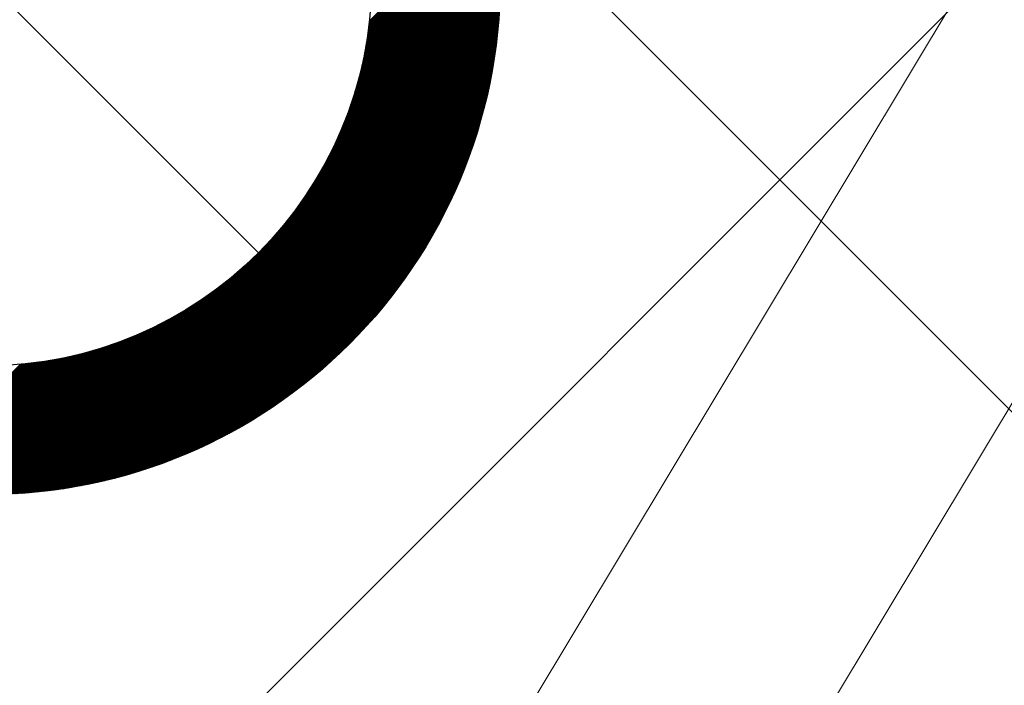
# Model space of a CAD drawing. Header units: millimetres. Extents: x -1753 to 37187, y -1972 to 14840.
# Tile 94 of 128: x 913 to 1104, y 12630 to 12759. Entities that reach past the tile are written whole.
import ezdxf
from ezdxf.enums import TextEntityAlignment as Align

# ---------------------------------------------------------------- set-up
doc = ezdxf.new("R2010")
doc.units = ezdxf.units.MM
doc.header["$LTSCALE"] = 2
doc.header["$MEASUREMENT"] = 0
doc.linetypes.add('DASHED', pattern=[0.75, 0.5, -0.25])
doc.linetypes.add('HIDDEN', pattern=[0.375, 0.25, -0.125])
doc.layers.add('FIRE-SPKLR-EQP', color=1, linetype='Continuous', true_color=0xff0000)
doc.layers.add('FIRE-SPKLR-EQP-MPA-12SM-C', color=3, linetype='HIDDEN', true_color=0x00ff00)
doc.layers.add('GREY SCALE', color=9, linetype='Continuous', lineweight=0, true_color=0x808080)
doc.layers.add('RCP LAYER', color=9, linetype='Continuous', lineweight=0, true_color=0x808080)
doc.layers.add('Q-SPCQ', color=91, linetype='Continuous', lineweight=9)
doc.styles.get("Standard").update_dxf_attribs({"font": 'times.ttf'})

# ---------------------------------------------------------------- blocks, each defined once
blk = doc.blocks.new('SPKLR-EQP-PENDENT-68C')
at = {"layer": 'FIRE-SPKLR-EQP-MPA-12SM-C', "linetype": 'DASHED'}
blk.add_circle((0, 0), 2450, dxfattribs=at)
blk = doc.blocks.new('DIAL-LT-NDE-ZZ-M3-S-201_rvt-6-RCP-Store 05 at Node L5 Level')
at = {"layer": 'Q-SPCQ', "color": 7}
for p, q in [((-521208.09, 153678.02), (-519954.42, 155763.88)), ((-521208.09, 153678.02), (-519954.42, 155763.88)), ((-519917.07, 155728.96), (-521185.12, 153619.19)), ((-519917.07, 155728.96), (-521185.12, 153619.19))]:
    blk.add_line(p, q, dxfattribs=at)
blk = doc.blocks.new('A$Cbdc54e46')
at = {"color": 100, "lineweight": 5}
blk.add_blockref('DIAL-LT-NDE-ZZ-M3-S-201_rvt-6-RCP-Store 05 at Node L5 Level', (503706.85, -156235.47), dxfattribs=at)
blk = doc.blocks.new('A$Cf662d679')
blk.add_blockref('A$Cbdc54e46', (0, 0))
blk = doc.blocks.new('RCP LAYOUT')
at = {"layer": 'GREY SCALE', "lineweight": -3}
for p, q in [((200, 11867.26), (1712.74, 13380)), ((10245.64, 3542.94), (408.58, 13380)), ((853.29, 12819.84), (959.36, 12713.78)), ((980.88, 12758.63), (1005.04, 12782.79)), ((980.9, 12758.83), (1005.01, 12782.95)), ((980.54, 12756), (1005.34, 12780.8)), ((980.57, 12756.2), (1005.32, 12780.95)), ((980.6, 12756.41), (1005.3, 12781.11)), ((980.63, 12756.62), (1005.27, 12781.26)), ((980.65, 12756.82), (1005.25, 12781.42)), ((980.68, 12757.02), (1005.23, 12781.57)), ((980.71, 12757.23), (1005.2, 12781.72)), ((980.73, 12757.43), (1005.18, 12781.88)), ((980.76, 12757.63), (1005.16, 12782.03)), ((980.78, 12757.83), (1005.13, 12782.18)), ((980.81, 12758.03), (1005.11, 12782.34)), ((980.83, 12758.23), (1005.09, 12782.49)), ((980.85, 12758.43), (1005.06, 12782.64)), ((980.12, 12753.46), (1005.59, 12778.92)), ((980.16, 12753.68), (1005.57, 12779.08)), ((980.2, 12753.89), (1005.55, 12779.24)), ((980.24, 12754.11), (1005.53, 12779.4)), ((980.27, 12754.32), (1005.51, 12779.55)), ((980.31, 12754.53), (1005.49, 12779.71)), ((980.35, 12754.74), (1005.47, 12779.87)), ((980.38, 12754.95), (1005.45, 12780.02)), ((980.41, 12755.16), (1005.43, 12780.18)), ((980.45, 12755.37), (1005.4, 12780.33)), ((980.48, 12755.58), (1005.38, 12780.49)), ((980.51, 12755.79), (1005.36, 12780.64)), ((979.6, 12750.81), (1005.8, 12777.02)), ((979.65, 12751.04), (1005.78, 12777.18)), ((979.69, 12751.26), (1005.77, 12777.34)), ((979.74, 12751.49), (1005.75, 12777.5)), ((979.79, 12751.71), (1005.73, 12777.66)), ((979.83, 12751.93), (1005.72, 12777.82)), ((979.88, 12752.15), (1005.7, 12777.97)), ((979.92, 12752.37), (1005.68, 12778.13)), ((979.96, 12752.59), (1005.66, 12778.29)), ((980, 12752.81), (1005.64, 12778.45)), ((980.05, 12753.03), (1005.62, 12778.61)), ((980.09, 12753.25), (1005.61, 12778.77)), ((978.93, 12748.03), (1005.98, 12775.08)), ((978.99, 12748.27), (1005.97, 12775.24)), ((979.05, 12748.5), (1005.95, 12775.4)), ((979.11, 12748.74), (1005.94, 12775.56)), ((979.17, 12748.97), (1005.92, 12775.73)), ((979.23, 12749.21), (1005.91, 12775.89)), ((979.28, 12749.44), (1005.89, 12776.05)), ((979.34, 12749.67), (1005.88, 12776.21)), ((979.39, 12749.9), (1005.86, 12776.37)), ((979.44, 12750.13), (1005.85, 12776.53)), ((979.5, 12750.36), (1005.83, 12776.7)), ((979.55, 12750.59), (1005.82, 12776.86)), ((978.1, 12745.08), (1006.12, 12773.1)), ((978.18, 12745.33), (1006.11, 12773.26)), ((978.26, 12745.58), (1006.1, 12773.43)), ((978.33, 12745.83), (1006.09, 12773.6)), ((978.4, 12746.08), (1006.08, 12773.76)), ((978.47, 12746.33), (1006.07, 12773.93)), ((978.54, 12746.58), (1006.06, 12774.09)), ((978.61, 12746.82), (1006.04, 12774.26)), ((978.68, 12747.06), (1006.03, 12774.42)), ((978.74, 12747.31), (1006.02, 12774.58)), ((978.81, 12747.55), (1006.01, 12774.75)), ((978.87, 12747.79), (1005.99, 12774.91)), ((977.17, 12742.2), (1006.22, 12771.25)), ((977.26, 12742.47), (1006.22, 12771.42)), ((977.35, 12742.74), (1006.21, 12771.59)), ((977.44, 12743), (1006.2, 12771.76)), ((977.53, 12743.27), (1006.19, 12771.93)), ((977.62, 12743.53), (1006.18, 12772.1)), ((977.7, 12743.79), (1006.17, 12772.26)), ((977.79, 12744.05), (1006.16, 12772.43)), ((977.87, 12744.31), (1006.15, 12772.6)), ((977.95, 12744.57), (1006.14, 12772.77)), ((978.03, 12744.82), (1006.13, 12772.93)), ((976.02, 12739.1), (1006.29, 12769.37)), ((976.13, 12739.39), (1006.28, 12769.55)), ((976.24, 12739.68), (1006.28, 12769.72)), ((976.35, 12739.97), (1006.27, 12769.89)), ((976.46, 12740.26), (1006.27, 12770.06)), ((976.57, 12740.54), (1006.26, 12770.23)), ((976.67, 12740.82), (1006.26, 12770.4)), ((976.78, 12741.1), (1006.25, 12770.57)), ((976.88, 12741.38), (1006.24, 12770.74)), ((976.98, 12741.65), (1006.24, 12770.91)), ((977.07, 12741.93), (1006.23, 12771.08)), ((974.57, 12735.71), (1006.32, 12767.46)), ((974.72, 12736.03), (1006.32, 12767.64)), ((974.86, 12736.35), (1006.32, 12767.81)), ((975, 12736.67), (1006.32, 12767.99)), ((975.14, 12736.98), (1006.31, 12768.16)), ((975.27, 12737.29), (1006.31, 12768.33)), ((975.4, 12737.6), (1006.31, 12768.51)), ((975.53, 12737.91), (1006.3, 12768.68)), ((975.65, 12738.21), (1006.3, 12768.86)), ((975.78, 12738.51), (1006.3, 12769.03)), ((975.9, 12738.81), (1006.29, 12769.2)), ((972.7, 12731.89), (1006.31, 12765.51)), ((972.89, 12732.26), (1006.32, 12765.69)), ((973.08, 12732.63), (1006.32, 12765.87)), ((973.26, 12732.99), (1006.32, 12766.05)), ((973.44, 12733.34), (1006.32, 12766.22)), ((973.61, 12733.69), (1006.32, 12766.4)), ((973.78, 12734.04), (1006.32, 12766.58)), ((973.95, 12734.38), (1006.32, 12766.76)), ((974.11, 12734.72), (1006.32, 12766.93)), ((974.27, 12735.05), (1006.32, 12767.11)), ((974.42, 12735.38), (1006.32, 12767.28)), ((970.11, 12727.36), (1006.27, 12763.52)), ((970.39, 12727.82), (1006.27, 12763.7)), ((970.66, 12728.26), (1006.28, 12763.88)), ((970.92, 12728.7), (1006.28, 12764.07)), ((971.17, 12729.12), (1006.29, 12764.25)), ((971.41, 12729.54), (1006.29, 12764.43)), ((971.64, 12729.95), (1006.3, 12764.61)), ((971.87, 12730.35), (1006.3, 12764.79)), ((972.08, 12730.75), (1006.31, 12764.97)), ((972.29, 12731.14), (1006.31, 12765.15)), ((972.5, 12731.52), (1006.31, 12765.33)), ((966.31, 12721.79), (1006.19, 12761.67)), ((966.81, 12722.47), (1006.2, 12761.86)), ((967.28, 12723.12), (1006.21, 12762.05)), ((967.71, 12723.72), (1006.22, 12762.23)), ((968.11, 12724.3), (1006.23, 12762.42)), ((968.49, 12724.86), (1006.23, 12762.6)), ((968.85, 12725.39), (1006.24, 12762.79)), ((969.19, 12725.91), (1006.25, 12762.97)), ((969.51, 12726.4), (1006.26, 12763.15)), ((969.81, 12726.89), (1006.26, 12763.34)), ((959.36, 12713.78), (1006.13, 12760.55)), ((959.44, 12713.69), (1006.11, 12760.36)), ((959.53, 12713.6), (1006.1, 12760.17)), ((959.62, 12713.51), (1006.09, 12759.98)), ((959.71, 12713.42), (1006.08, 12759.79)), ((962.33, 12716.93), (1006.14, 12760.74)), ((963.51, 12718.28), (1006.15, 12760.93)), ((964.39, 12719.34), (1006.16, 12761.11)), ((965.12, 12720.25), (1006.17, 12761.3)), ((965.75, 12721.05), (1006.18, 12761.49)), ((959.8, 12713.34), (1006.06, 12759.6)), ((959.89, 12713.25), (1006.05, 12759.41)), ((959.97, 12713.16), (1006.03, 12759.22)), ((960.06, 12713.07), (1006.02, 12759.03)), ((960.15, 12712.98), (1006, 12758.84)), ((960.24, 12712.89), (1005.99, 12758.64)), ((960.33, 12712.81), (1005.97, 12758.45)), ((960.42, 12712.72), (1005.96, 12758.26)), ((960.5, 12712.63), (1005.94, 12758.06)), ((960.59, 12712.54), (1005.92, 12757.87)), ((960.68, 12712.45), (1005.9, 12757.68)), ((960.77, 12712.36), (1005.89, 12757.48)), ((960.86, 12712.28), (1005.87, 12757.29)), ((960.95, 12712.19), (1005.85, 12757.09)), ((961.03, 12712.1), (1005.83, 12756.89)), ((961.12, 12712.01), (1005.81, 12756.7)), ((961.21, 12711.92), (1005.79, 12756.5)), ((961.3, 12711.83), (1005.77, 12756.3)), ((961.39, 12711.75), (1005.75, 12756.1)), ((961.48, 12711.66), (1005.73, 12755.91)), ((961.57, 12711.57), (1005.7, 12755.71)), ((961.65, 12711.48), (1005.68, 12755.51)), ((961.74, 12711.39), (1005.66, 12755.31)), ((961.83, 12711.3), (1005.64, 12755.11)), ((961.92, 12711.21), (1005.61, 12754.91)), ((962.01, 12711.13), (1005.59, 12754.71)), ((962.1, 12711.04), (1005.56, 12754.5)), ((962.18, 12710.95), (1005.54, 12754.3)), ((962.27, 12710.86), (1005.51, 12754.1)), ((962.36, 12710.77), (1005.48, 12753.9)), ((962.45, 12710.68), (1005.46, 12753.69)), ((962.54, 12710.6), (1005.43, 12753.49)), ((962.63, 12710.51), (1005.4, 12753.29)), ((962.71, 12710.42), (1005.38, 12753.08)), ((962.8, 12710.33), (1005.35, 12752.87)), ((962.89, 12710.24), (1005.32, 12752.67)), ((962.98, 12710.15), (1005.29, 12752.46)), ((963.07, 12710.07), (1005.26, 12752.26)), ((963.16, 12709.98), (1005.23, 12752.05)), ((963.24, 12709.89), (1005.2, 12751.84)), ((963.33, 12709.8), (1005.16, 12751.63)), ((963.42, 12709.71), (1005.13, 12751.42)), ((963.51, 12709.62), (1005.1, 12751.21)), ((963.6, 12709.54), (1005.06, 12751)), ((963.69, 12709.45), (1005.03, 12750.79)), ((963.77, 12709.36), (1005, 12750.58)), ((963.86, 12709.27), (1004.96, 12750.37)), ((963.95, 12709.18), (1004.93, 12750.16)), ((964.04, 12709.09), (1004.89, 12749.94)), ((964.13, 12709.01), (1004.85, 12749.73)), ((964.22, 12708.92), (1004.82, 12749.52)), ((964.31, 12708.83), (1004.78, 12749.3)), ((964.39, 12708.74), (1004.74, 12749.09)), ((964.48, 12708.65), (1004.7, 12748.87)), ((964.57, 12708.56), (1004.66, 12748.65)), ((964.66, 12708.47), (1004.62, 12748.44)), ((964.75, 12708.39), (1004.58, 12748.22)), ((964.84, 12708.3), (1004.54, 12748)), ((964.92, 12708.21), (1004.49, 12747.78)), ((965.01, 12708.12), (1004.45, 12747.56)), ((965.1, 12708.03), (1004.41, 12747.34)), ((965.19, 12707.94), (1004.36, 12747.12)), ((965.28, 12707.86), (1004.32, 12746.9)), ((965.37, 12707.77), (1004.27, 12746.68)), ((965.45, 12707.68), (1004.23, 12746.45)), ((965.54, 12707.59), (1004.18, 12746.23)), ((965.63, 12707.5), (1004.13, 12746.01)), ((965.72, 12707.41), (1004.09, 12745.78)), ((965.81, 12707.33), (1004.04, 12745.56)), ((965.9, 12707.24), (1003.99, 12745.33)), ((965.98, 12707.15), (1003.94, 12745.1)), ((966.07, 12707.06), (1003.89, 12744.87)), ((966.16, 12706.97), (1003.83, 12744.65)), ((966.25, 12706.88), (1003.78, 12744.42)), ((966.34, 12706.8), (1003.73, 12744.19)), ((966.43, 12706.71), (1003.68, 12743.96)), ((966.51, 12706.62), (1003.62, 12743.72)), ((966.6, 12706.53), (1003.57, 12743.49)), ((966.69, 12706.44), (1003.51, 12743.26)), ((966.78, 12706.35), (1003.45, 12743.03)), ((966.87, 12706.27), (1003.39, 12742.79)), ((966.96, 12706.18), (1003.34, 12742.56)), ((967.05, 12706.09), (1003.28, 12742.32)), ((967.13, 12706), (1003.22, 12742.08)), ((967.22, 12705.91), (1003.16, 12741.85)), ((967.31, 12705.82), (1003.09, 12741.61)), ((967.4, 12705.73), (1003.03, 12741.37)), ((967.49, 12705.65), (1002.97, 12741.13)), ((967.58, 12705.56), (1002.9, 12740.89)), ((967.66, 12705.47), (1002.84, 12740.64)), ((967.75, 12705.38), (1002.77, 12740.4)), ((967.84, 12705.29), (1002.7, 12740.16)), ((967.93, 12705.2), (1002.64, 12739.91)), ((968.02, 12705.12), (1002.57, 12739.67)), ((968.11, 12705.03), (1002.5, 12739.42)), ((968.19, 12704.94), (1002.43, 12739.17)), ((968.28, 12704.85), (1002.35, 12738.92)), ((968.37, 12704.76), (1002.28, 12738.67)), ((968.46, 12704.67), (1002.21, 12738.42)), ((968.55, 12704.59), (1002.13, 12738.17)), ((968.64, 12704.5), (1002.06, 12737.92)), ((968.72, 12704.41), (1001.98, 12737.67)), ((968.81, 12704.32), (1001.9, 12737.41)), ((968.9, 12704.23), (1001.82, 12737.15)), ((968.99, 12704.14), (1001.74, 12736.9)), ((969.08, 12704.06), (1001.66, 12736.64)), ((969.17, 12703.97), (1001.58, 12736.38)), ((969.25, 12703.88), (1001.5, 12736.12)), ((969.34, 12703.79), (1001.41, 12735.86)), ((969.43, 12703.7), (1001.33, 12735.6)), ((969.52, 12703.61), (1001.24, 12735.33)), ((969.61, 12703.53), (1001.15, 12735.07)), ((969.7, 12703.44), (1001.06, 12734.8)), ((969.79, 12703.35), (1000.97, 12734.53)), ((969.87, 12703.26), (1000.88, 12734.26)), ((969.96, 12703.17), (1000.78, 12733.99)), ((970.05, 12703.08), (1000.69, 12733.72)), ((970.14, 12702.99), (1000.59, 12733.45)), ((970.23, 12702.91), (1000.5, 12733.17)), ((970.32, 12702.82), (1000.4, 12732.9)), ((970.4, 12702.73), (1000.3, 12732.62)), ((970.49, 12702.64), (1000.19, 12732.34)), ((970.58, 12702.55), (1000.09, 12732.06)), ((970.67, 12702.46), (999.99, 12731.78)), ((970.76, 12702.38), (999.88, 12731.5)), ((970.85, 12702.29), (999.77, 12731.21)), ((970.93, 12702.2), (999.66, 12730.93)), ((971.02, 12702.11), (999.55, 12730.64)), ((971.11, 12702.02), (999.44, 12730.35)), ((971.2, 12701.93), (999.32, 12730.06)), ((971.29, 12701.85), (999.21, 12729.77)), ((971.38, 12701.76), (999.09, 12729.47)), ((971.46, 12701.67), (998.97, 12729.17)), ((971.55, 12701.58), (998.85, 12728.87)), ((971.64, 12701.49), (998.72, 12728.57)), ((971.73, 12701.4), (998.6, 12728.27)), ((971.82, 12701.32), (998.47, 12727.97)), ((971.91, 12701.23), (998.34, 12727.66)), ((971.99, 12701.14), (998.21, 12727.35)), ((972.08, 12701.05), (998.07, 12727.04)), ((972.17, 12700.96), (997.94, 12726.73)), ((972.26, 12700.87), (997.8, 12726.41)), ((972.35, 12700.78), (997.66, 12726.09)), ((972.44, 12700.7), (997.51, 12725.77)), ((972.53, 12700.61), (997.37, 12725.45)), ((972.61, 12700.52), (997.22, 12725.13)), ((972.7, 12700.43), (997.07, 12724.8)), ((972.79, 12700.34), (996.92, 12724.47)), ((972.88, 12700.25), (996.76, 12724.13)), ((972.97, 12700.17), (996.6, 12723.8)), ((973.06, 12700.08), (996.44, 12723.46)), ((973.14, 12699.99), (996.27, 12723.12)), ((973.23, 12699.9), (996.1, 12722.77)), ((973.32, 12699.81), (995.93, 12722.42)), ((973.41, 12699.72), (995.76, 12722.07)), ((973.5, 12699.64), (995.58, 12721.72)), ((973.59, 12699.55), (995.39, 12721.36)), ((973.67, 12699.46), (995.21, 12720.99)), ((973.76, 12699.37), (995.02, 12720.63)), ((973.85, 12699.28), (994.82, 12720.26)), ((973.94, 12699.19), (994.63, 12719.88)), ((974.03, 12699.11), (994.42, 12719.5)), ((974.12, 12699.02), (994.22, 12719.12)), ((974.2, 12698.93), (994, 12718.73)), ((974.29, 12698.84), (993.79, 12718.33)), ((974.38, 12698.75), (993.56, 12717.93)), ((974.47, 12698.66), (993.34, 12717.53)), ((974.56, 12698.58), (993.1, 12717.12)), ((974.65, 12698.49), (992.86, 12716.7)), ((974.73, 12698.4), (992.62, 12716.28)), ((974.82, 12698.31), (992.36, 12715.85)), ((912.58, 12667.01), (959.36, 12713.78)), ((974.91, 12698.22), (992.1, 12715.41)), ((975, 12698.13), (991.83, 12714.97)), ((975.09, 12698.04), (991.56, 12714.51)), ((975.18, 12697.96), (991.27, 12714.05)), ((912.77, 12667.02), (959.44, 12713.69)), ((912.96, 12667.03), (959.53, 12713.6)), ((913.15, 12667.04), (959.62, 12713.51)), ((913.34, 12667.06), (959.71, 12713.42)), ((913.53, 12667.07), (959.8, 12713.34)), ((913.72, 12667.09), (959.89, 12713.25)), ((913.91, 12667.1), (959.97, 12713.16)), ((914.11, 12667.11), (960.06, 12713.07)), ((914.3, 12667.13), (960.15, 12712.98)), ((914.49, 12667.15), (960.24, 12712.89)), ((914.68, 12667.16), (960.33, 12712.81)), ((914.88, 12667.18), (960.42, 12712.72)), ((915.07, 12667.19), (960.5, 12712.63)), ((915.26, 12667.21), (960.59, 12712.54)), ((915.46, 12667.23), (960.68, 12712.45)), ((915.65, 12667.25), (960.77, 12712.36)), ((915.85, 12667.27), (960.86, 12712.28)), ((916.04, 12667.28), (960.95, 12712.19)), ((916.24, 12667.3), (961.03, 12712.1)), ((916.44, 12667.32), (961.12, 12712.01)), ((916.63, 12667.34), (961.21, 12711.92)), ((975.27, 12697.87), (990.98, 12713.58)), ((975.35, 12697.78), (990.67, 12713.1)), ((975.44, 12697.69), (990.36, 12712.61)), ((975.53, 12697.6), (990.03, 12712.1)), ((912.4, 12667), (956.21, 12710.81)), ((916.83, 12667.36), (961.3, 12711.83)), ((917.03, 12667.39), (961.39, 12711.75)), ((917.23, 12667.41), (961.48, 12711.66)), ((917.43, 12667.43), (961.57, 12711.57)), ((917.63, 12667.45), (961.65, 12711.48)), ((917.83, 12667.47), (961.74, 12711.39)), ((918.03, 12667.5), (961.83, 12711.3)), ((918.23, 12667.52), (961.92, 12711.21)), ((918.43, 12667.55), (962.01, 12711.13)), ((918.63, 12667.57), (962.1, 12711.04)), ((918.83, 12667.6), (962.18, 12710.95)), ((919.03, 12667.62), (962.27, 12710.86)), ((919.24, 12667.65), (962.36, 12710.77)), ((919.44, 12667.68), (962.45, 12710.68)), ((919.64, 12667.7), (962.54, 12710.6)), ((919.85, 12667.73), (962.63, 12710.51)), ((920.05, 12667.76), (962.71, 12710.42)), ((920.26, 12667.79), (962.8, 12710.33)), ((920.46, 12667.82), (962.89, 12710.24)), ((920.67, 12667.85), (962.98, 12710.15)), ((920.88, 12667.88), (963.07, 12710.07)), ((921.09, 12667.91), (963.16, 12709.98)), ((975.62, 12697.51), (989.69, 12711.59)), ((975.71, 12697.43), (989.34, 12711.05)), ((975.8, 12697.34), (988.97, 12710.51)), ((975.88, 12697.25), (988.58, 12709.95)), ((912.02, 12666.97), (953.79, 12708.75)), ((912.21, 12666.98), (954.85, 12709.63)), ((921.29, 12667.94), (963.24, 12709.89)), ((921.5, 12667.97), (963.33, 12709.8)), ((921.71, 12668), (963.42, 12709.71)), ((921.92, 12668.04), (963.51, 12709.62)), ((922.13, 12668.07), (963.6, 12709.54)), ((922.34, 12668.1), (963.69, 12709.45)), ((922.55, 12668.14), (963.77, 12709.36)), ((922.77, 12668.17), (963.86, 12709.27)), ((922.98, 12668.21), (963.95, 12709.18)), ((923.19, 12668.24), (964.04, 12709.09)), ((923.4, 12668.28), (964.13, 12709.01)), ((923.62, 12668.32), (964.22, 12708.92)), ((923.83, 12668.36), (964.31, 12708.83)), ((924.05, 12668.39), (964.39, 12708.74)), ((924.26, 12668.43), (964.48, 12708.65)), ((924.48, 12668.47), (964.57, 12708.56)), ((924.7, 12668.51), (964.66, 12708.47)), ((924.92, 12668.55), (964.75, 12708.39)), ((925.13, 12668.6), (964.84, 12708.3)), ((925.35, 12668.64), (964.92, 12708.21)), ((925.57, 12668.68), (965.01, 12708.12)), ((925.79, 12668.72), (965.1, 12708.03)), ((975.97, 12697.16), (988.17, 12709.36)), ((976.06, 12697.07), (987.75, 12708.76)), ((976.15, 12696.98), (987.29, 12708.13)), ((911.27, 12666.93), (950.66, 12706.32)), ((911.46, 12666.94), (951.34, 12706.83)), ((911.65, 12666.95), (952.08, 12707.39)), ((911.83, 12666.96), (952.89, 12708.02)), ((926.01, 12668.77), (965.19, 12707.94)), ((926.24, 12668.81), (965.28, 12707.86)), ((926.46, 12668.86), (965.37, 12707.77)), ((926.68, 12668.91), (965.45, 12707.68)), ((926.9, 12668.95), (965.54, 12707.59)), ((927.13, 12669), (965.63, 12707.5)), ((927.35, 12669.05), (965.72, 12707.41)), ((927.58, 12669.1), (965.81, 12707.33)), ((927.8, 12669.15), (965.9, 12707.24)), ((928.03, 12669.2), (965.98, 12707.15)), ((928.26, 12669.25), (966.07, 12707.06)), ((928.49, 12669.3), (966.16, 12706.97)), ((928.72, 12669.35), (966.25, 12706.88)), ((928.95, 12669.4), (966.34, 12706.8)), ((929.18, 12669.46), (966.43, 12706.71)), ((929.41, 12669.51), (966.51, 12706.62)), ((929.64, 12669.57), (966.6, 12706.53)), ((929.87, 12669.62), (966.69, 12706.44)), ((930.11, 12669.68), (966.78, 12706.35)), ((930.34, 12669.74), (966.87, 12706.27)), ((930.58, 12669.8), (966.96, 12706.18)), ((976.24, 12696.9), (986.81, 12707.47)), ((976.33, 12696.81), (986.3, 12706.78)), ((910.35, 12666.89), (947.74, 12704.29)), ((910.53, 12666.9), (948.27, 12704.64)), ((910.72, 12666.91), (948.83, 12705.02)), ((910.9, 12666.92), (949.41, 12705.42)), ((911.09, 12666.92), (950.02, 12705.85)), ((930.81, 12669.86), (967.05, 12706.09)), ((931.05, 12669.92), (967.13, 12706)), ((931.29, 12669.98), (967.22, 12705.91)), ((931.53, 12670.04), (967.31, 12705.82)), ((931.77, 12670.1), (967.4, 12705.73)), ((932.01, 12670.17), (967.49, 12705.65)), ((932.25, 12670.23), (967.58, 12705.56)), ((932.49, 12670.3), (967.66, 12705.47)), ((932.73, 12670.36), (967.75, 12705.38)), ((932.98, 12670.43), (967.84, 12705.29)), ((933.22, 12670.5), (967.93, 12705.2)), ((933.47, 12670.57), (968.02, 12705.12)), ((933.71, 12670.64), (968.11, 12705.03)), ((933.96, 12670.71), (968.19, 12704.94)), ((934.21, 12670.78), (968.28, 12704.85)), ((934.46, 12670.85), (968.37, 12704.76)), ((934.71, 12670.93), (968.46, 12704.67)), ((934.96, 12671), (968.55, 12704.59)), ((935.21, 12671.08), (968.64, 12704.5)), ((935.47, 12671.15), (968.72, 12704.41)), ((935.72, 12671.23), (968.81, 12704.32)), ((935.98, 12671.31), (968.9, 12704.23)), ((976.41, 12696.72), (985.75, 12706.05)), ((976.5, 12696.63), (985.15, 12705.27)), ((976.59, 12696.54), (984.48, 12704.44)), ((909.25, 12666.85), (944.87, 12702.48)), ((909.43, 12666.86), (945.32, 12702.75)), ((909.61, 12666.87), (945.78, 12703.03)), ((909.8, 12666.87), (946.25, 12703.32)), ((909.98, 12666.88), (946.73, 12703.63)), ((910.16, 12666.88), (947.23, 12703.95)), ((936.24, 12671.39), (968.99, 12704.14)), ((936.49, 12671.47), (969.08, 12704.06)), ((936.75, 12671.55), (969.17, 12703.97)), ((937.01, 12671.64), (969.25, 12703.88)), ((937.28, 12671.72), (969.34, 12703.79)), ((937.54, 12671.81), (969.43, 12703.7)), ((937.8, 12671.9), (969.52, 12703.61)), ((938.07, 12671.98), (969.61, 12703.53)), ((938.33, 12672.07), (969.7, 12703.44)), ((938.6, 12672.16), (969.79, 12703.35)), ((938.87, 12672.26), (969.87, 12703.26)), ((939.14, 12672.35), (969.96, 12703.17)), ((939.41, 12672.44), (970.05, 12703.08)), ((939.68, 12672.54), (970.14, 12702.99)), ((939.96, 12672.64), (970.23, 12702.91)), ((940.23, 12672.74), (970.32, 12702.82)), ((940.51, 12672.84), (970.4, 12702.73)), ((940.79, 12672.94), (970.49, 12702.64)), ((941.07, 12673.04), (970.58, 12702.55)), ((941.35, 12673.15), (970.67, 12702.46)), ((941.63, 12673.25), (970.76, 12702.38)), ((976.68, 12696.45), (983.74, 12703.52)), ((976.77, 12696.37), (982.89, 12702.48)), ((907.62, 12666.82), (941.24, 12700.43)), ((907.8, 12666.82), (941.61, 12700.63)), ((907.98, 12666.82), (942, 12700.84)), ((908.16, 12666.83), (942.38, 12701.05)), ((908.34, 12666.83), (942.78, 12701.27)), ((908.52, 12666.84), (943.18, 12701.49)), ((908.7, 12666.84), (943.59, 12701.73)), ((908.89, 12666.84), (944.01, 12701.97)), ((909.07, 12666.85), (944.44, 12702.22)), ((941.92, 12673.36), (970.85, 12702.29)), ((942.21, 12673.47), (970.93, 12702.2)), ((942.49, 12673.58), (971.02, 12702.11)), ((942.78, 12673.7), (971.11, 12702.02)), ((943.08, 12673.81), (971.2, 12701.93)), ((943.37, 12673.93), (971.29, 12701.85)), ((943.66, 12674.04), (971.38, 12701.76)), ((943.96, 12674.16), (971.46, 12701.67)), ((944.26, 12674.29), (971.55, 12701.58)), ((944.56, 12674.41), (971.64, 12701.49)), ((944.86, 12674.54), (971.73, 12701.4)), ((945.17, 12674.66), (971.82, 12701.32)), ((945.47, 12674.79), (971.91, 12701.23)), ((945.78, 12674.93), (971.99, 12701.14)), ((946.09, 12675.06), (972.08, 12701.05)), ((946.41, 12675.2), (972.17, 12700.96)), ((946.72, 12675.33), (972.26, 12700.87)), ((947.04, 12675.48), (972.35, 12700.78)), ((947.36, 12675.62), (972.44, 12700.7)), ((947.68, 12675.77), (972.53, 12700.61)), ((948.01, 12675.91), (972.61, 12700.52)), ((948.34, 12676.06), (972.7, 12700.43)), ((976.86, 12696.28), (981.85, 12701.27)), ((905.67, 12666.81), (937.42, 12698.56)), ((905.85, 12666.81), (937.75, 12698.71)), ((906.02, 12666.81), (938.08, 12698.87)), ((906.2, 12666.81), (938.41, 12699.02)), ((906.38, 12666.81), (938.75, 12699.18)), ((906.55, 12666.81), (939.09, 12699.35)), ((906.73, 12666.81), (939.44, 12699.52)), ((906.91, 12666.81), (939.79, 12699.69)), ((907.09, 12666.81), (940.14, 12699.87)), ((907.27, 12666.82), (940.5, 12700.05)), ((907.44, 12666.82), (940.87, 12700.24)), ((948.67, 12676.22), (972.79, 12700.34)), ((949, 12676.37), (972.88, 12700.25)), ((949.34, 12676.53), (972.97, 12700.17)), ((949.67, 12676.7), (973.06, 12700.08)), ((950.02, 12676.86), (973.14, 12699.99)), ((950.36, 12677.03), (973.23, 12699.9)), ((950.71, 12677.2), (973.32, 12699.81)), ((951.06, 12677.38), (973.41, 12699.72)), ((951.42, 12677.56), (973.5, 12699.64)), ((951.78, 12677.74), (973.59, 12699.55)), ((952.14, 12677.93), (973.67, 12699.46)), ((952.51, 12678.12), (973.76, 12699.37)), ((952.88, 12678.31), (973.85, 12699.28)), ((953.25, 12678.51), (973.94, 12699.19)), ((953.63, 12678.71), (974.03, 12699.11)), ((954.02, 12678.92), (974.12, 12699.02)), ((954.41, 12679.13), (974.2, 12698.93)), ((954.8, 12679.35), (974.29, 12698.84)), ((955.2, 12679.57), (974.38, 12698.75)), ((955.6, 12679.8), (974.47, 12698.66)), ((956.01, 12680.03), (974.56, 12698.58)), ((956.43, 12680.27), (974.65, 12698.49)), ((976.94, 12696.19), (980.48, 12699.72)), ((902.9, 12666.87), (932.59, 12696.56)), ((903.07, 12666.86), (932.88, 12696.67)), ((903.24, 12666.86), (933.16, 12696.78)), ((903.42, 12666.85), (933.45, 12696.89)), ((903.59, 12666.85), (933.74, 12697)), ((903.76, 12666.84), (934.03, 12697.12)), ((903.93, 12666.84), (934.33, 12697.24)), ((904.1, 12666.84), (934.63, 12697.36)), ((904.28, 12666.83), (934.92, 12697.48)), ((904.45, 12666.83), (935.23, 12697.6)), ((904.62, 12666.83), (935.53, 12697.73)), ((904.8, 12666.82), (935.84, 12697.86)), ((904.97, 12666.82), (936.15, 12698)), ((905.15, 12666.82), (936.46, 12698.13)), ((905.32, 12666.82), (936.78, 12698.27)), ((905.5, 12666.81), (937.1, 12698.42)), ((956.85, 12680.52), (974.73, 12698.4)), ((957.28, 12680.77), (974.82, 12698.31)), ((957.72, 12681.03), (974.91, 12698.22)), ((958.17, 12681.3), (975, 12698.13)), ((958.62, 12681.58), (975.09, 12698.04)), ((959.08, 12681.86), (975.18, 12697.96)), ((959.55, 12682.16), (975.27, 12697.87)), ((960.03, 12682.46), (975.35, 12697.78)), ((960.53, 12682.78), (975.44, 12697.69)), ((961.03, 12683.1), (975.53, 12697.6)), ((961.55, 12683.44), (975.62, 12697.51)), ((962.08, 12683.8), (975.71, 12697.43)), ((962.62, 12684.17), (975.8, 12697.34)), ((963.19, 12684.55), (975.88, 12697.25)), ((963.77, 12684.96), (975.97, 12697.16)), ((964.38, 12685.39), (976.06, 12697.07)), ((965, 12685.84), (976.15, 12696.98)), ((965.66, 12686.32), (976.24, 12696.9)), ((966.35, 12686.83), (976.33, 12696.81)), ((967.08, 12687.39), (976.41, 12696.72)), ((967.86, 12687.99), (976.5, 12696.63)), ((899.21, 12667.06), (926.8, 12694.66)), ((899.37, 12667.05), (927.05, 12694.73)), ((899.54, 12667.04), (927.3, 12694.8)), ((899.7, 12667.03), (927.55, 12694.88)), ((899.87, 12667.02), (927.8, 12694.95)), ((900.04, 12667.01), (928.05, 12695.03)), ((900.2, 12667), (928.31, 12695.11)), ((900.37, 12666.99), (928.56, 12695.19)), ((900.54, 12666.98), (928.82, 12695.27)), ((900.7, 12666.97), (929.08, 12695.35)), ((900.87, 12666.96), (929.34, 12695.43)), ((901.04, 12666.95), (929.6, 12695.52)), ((901.21, 12666.94), (929.87, 12695.6)), ((901.37, 12666.93), (930.13, 12695.69)), ((901.54, 12666.93), (930.4, 12695.78)), ((901.71, 12666.92), (930.67, 12695.87)), ((901.88, 12666.91), (930.94, 12695.96)), ((902.05, 12666.9), (931.21, 12696.06)), ((902.22, 12666.9), (931.48, 12696.16)), ((902.39, 12666.89), (931.76, 12696.26)), ((902.56, 12666.88), (932.03, 12696.36)), ((902.73, 12666.88), (932.31, 12696.46)), ((968.7, 12688.65), (976.59, 12696.54)), ((969.62, 12689.39), (976.68, 12696.45)), ((970.65, 12690.25), (976.77, 12696.37)), ((971.86, 12691.28), (976.86, 12696.28)), ((973.41, 12692.65), (976.94, 12696.19)), ((893.11, 12667.69), (918.18, 12692.75)), ((893.27, 12667.67), (918.39, 12692.79)), ((893.42, 12667.65), (918.6, 12692.82)), ((893.58, 12667.63), (918.81, 12692.86)), ((893.74, 12667.61), (919.03, 12692.89)), ((893.89, 12667.59), (919.24, 12692.93)), ((894.05, 12667.57), (919.46, 12692.97)), ((894.21, 12667.55), (919.67, 12693.01)), ((894.37, 12667.53), (919.89, 12693.05)), ((894.53, 12667.51), (920.1, 12693.09)), ((894.68, 12667.49), (920.32, 12693.13)), ((894.84, 12667.47), (920.54, 12693.17)), ((895, 12667.45), (920.76, 12693.21)), ((895.16, 12667.44), (920.98, 12693.26)), ((895.32, 12667.42), (921.2, 12693.3)), ((895.48, 12667.4), (921.42, 12693.35)), ((895.64, 12667.38), (921.65, 12693.39)), ((895.8, 12667.37), (921.87, 12693.44)), ((895.96, 12667.35), (922.1, 12693.49)), ((896.12, 12667.33), (922.32, 12693.54)), ((896.28, 12667.32), (922.55, 12693.59)), ((896.44, 12667.3), (922.77, 12693.64)), ((896.6, 12667.28), (923, 12693.69)), ((896.76, 12667.27), (923.23, 12693.74)), ((896.92, 12667.25), (923.46, 12693.8)), ((897.08, 12667.24), (923.7, 12693.85)), ((897.24, 12667.22), (923.93, 12693.91)), ((897.41, 12667.21), (924.16, 12693.96)), ((897.57, 12667.19), (924.4, 12694.02)), ((897.73, 12667.18), (924.63, 12694.08)), ((897.89, 12667.17), (924.87, 12694.14)), ((898.06, 12667.15), (925.11, 12694.2)), ((898.22, 12667.14), (925.35, 12694.26)), ((898.38, 12667.13), (925.59, 12694.33)), ((898.55, 12667.11), (925.83, 12694.39)), ((898.71, 12667.1), (926.07, 12694.46)), ((898.88, 12667.09), (926.31, 12694.52)), ((899.04, 12667.08), (926.56, 12694.59)), ((889.28, 12668.27), (913.13, 12692.12)), ((889.43, 12668.25), (913.32, 12692.14)), ((889.58, 12668.22), (913.52, 12692.16)), ((889.73, 12668.2), (913.71, 12692.18)), ((889.88, 12668.17), (913.91, 12692.2)), ((890.04, 12668.15), (914.11, 12692.22)), ((890.19, 12668.12), (914.3, 12692.24)), ((890.34, 12668.1), (914.5, 12692.26)), ((890.49, 12668.07), (914.7, 12692.28)), ((890.64, 12668.05), (914.9, 12692.3)), ((890.8, 12668.02), (915.1, 12692.33)), ((890.95, 12668), (915.3, 12692.35)), ((891.1, 12667.98), (915.5, 12692.37)), ((891.26, 12667.95), (915.7, 12692.4)), ((891.41, 12667.93), (915.91, 12692.43)), ((891.56, 12667.91), (916.11, 12692.45)), ((891.72, 12667.88), (916.31, 12692.48)), ((891.87, 12667.86), (916.52, 12692.51)), ((892.03, 12667.84), (916.72, 12692.54)), ((892.18, 12667.82), (916.93, 12692.56)), ((892.33, 12667.79), (917.14, 12692.59)), ((892.49, 12667.77), (917.34, 12692.63)), ((892.65, 12667.75), (917.55, 12692.66)), ((892.8, 12667.73), (917.76, 12692.69)), ((892.96, 12667.71), (917.97, 12692.72))]:
    blk.add_line(p, q, dxfattribs=at)
for radius in [100, 75]:
    blk.add_circle((906.32, 12766.81), radius, dxfattribs=at)
for tag, p in [('EXIT', (2198, 13730)), ('EXIT', (15225, 13730)), ('E', (15529.99, 8869.99)), ('E', (15529.99, 7669.99)), ('E', (15529.99, 5869.99)), ('E', (15529.99, 4669.96)), ('EXIT', (13114.86, 3718.64)), ('E', (11657, 3149.92)), ('E', (13457, 3149.92)), ('E', (15257.01, 3149.72)), ('E', (16457.43, 3149.81)), ('EXIT', (15988.31, 2270)), ('E', (1505, 1600)), ('E', (2705, 1600)), ('E', (3905, 1600)), ('E', (5105, 1600)), ('E', (6305, 1600)), ('E', (7505, 1600)), ('E', (8705, 1600)), ('E', (11657, 1349.95)), ('E', (13557, 1350)), ('E', (14757, 1350)), ('EXIT', (6723.48, 950))]:
    blk.add_attdef(tag, text='', height=100, dxfattribs=at).set_placement(p, align=Align.MIDDLE_CENTER)
blk.add_attdef('E', text='', height=100, rotation=44.9147, dxfattribs=at).set_placement((13564.52, 5892.8), align=Align.MIDDLE_CENTER)

msp = doc.modelspace()

# ---------------------------------------------------------------- block references
at = {"layer": 'FIRE-SPKLR-EQP'}
msp.add_blockref('SPKLR-EQP-PENDENT-68C', (1700, 12390), dxfattribs=at)
at = {"layer": 'GREY SCALE', "lineweight": -3}
msp.add_blockref('RCP LAYOUT', (0, 0), dxfattribs=at)
at = {"layer": 'RCP LAYER'}
msp.add_blockref('A$Cf662d679', (17700, 13830), dxfattribs=at)

doc.saveas('drawing.dxf')
